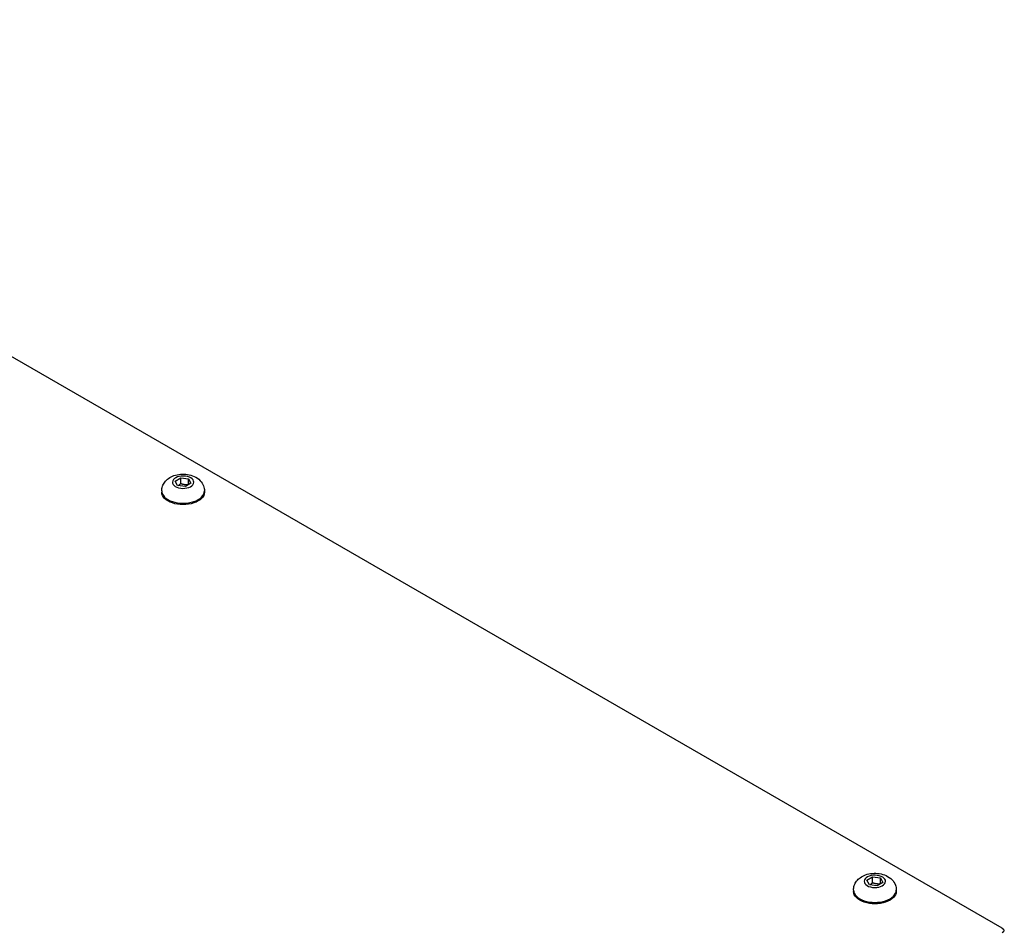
# Model space of a CAD drawing. Header units: millimetres. Extents: x 165 to 2541, y 199 to 1879.
# Tile 40 of 61: x 1986 to 2073, y 1560 to 1641. Entities that reach past the tile are written whole.
import ezdxf

# ---------------------------------------------------------------- set-up
doc = ezdxf.new("R2010")
doc.units = ezdxf.units.MM
doc.header["$LTSCALE"] = 4
doc.layers.add('01_Object Line', color=4, linetype='Continuous')

msp = doc.modelspace()

# ---------------------------------------------------------------- linework, layer by layer
at = {"layer": '01_Object Line', "ltscale": 0.657895}
for p, q in [((2073.228, 1560.597), (1933.221, 1641.43)), ((1999.692, 1600.372), (2000.184, 1600.677)), ((2000.184, 1600.677), (2000.887, 1600.584)), ((2000.184, 1600.146), (2000.184, 1600.677)), ((2000.887, 1600.584), (2001.099, 1600.185)), ((2000.887, 1600.054), (2000.887, 1600.584)), ((1999.904, 1599.973), (1999.692, 1600.372)), ((2000.608, 1599.88), (1999.904, 1599.973)), ((2001.099, 1600.185), (2000.608, 1599.88)), ((1998.496, 1599.503), (1998.496, 1599.38)), ((2002.296, 1599.503), (2002.296, 1599.38)), ((2061.211, 1564.854), (2061.702, 1565.159)), ((2061.423, 1564.456), (2061.211, 1564.854)), ((2061.702, 1565.159), (2062.405, 1565.066)), ((2061.702, 1564.628), (2061.702, 1565.159)), ((2062.617, 1564.668), (2062.126, 1564.363)), ((2062.405, 1565.066), (2062.617, 1564.668)), ((2062.405, 1564.536), (2062.405, 1565.066)), ((2060.014, 1563.985), (2060.014, 1563.863)), ((2062.126, 1564.363), (2061.423, 1564.456)), ((2063.814, 1563.985), (2063.814, 1563.863))]:
    msp.add_line(p, q, dxfattribs=at)
at = {"layer": '01_Object Line', "ltscale": 0.657895, "extrusion": (0, 0, -1)}
for centre, major_axis, start_param, end_param in [((2000.396, 1600.278), (-0.95, 0), 1.796189, 8.079374), ((2000.396, 1599.38), (1.9, 0), 0, 3.141593), ((2061.914, 1564.761), (-0.95, 0), 1.796189, 8.079374), ((2061.914, 1563.863), (1.9, 0), 0, 3.141593), ((2072.874, 1560.393), (0.5, 0), 5.497787, 7.068583)]:
    msp.add_ellipse(centre, major_axis=major_axis, ratio=0.57735, start_param=start_param, end_param=end_param, dxfattribs=at)
at = {"layer": '01_Object Line', "ltscale": 0.657895}
for centre in [(2000.396, 1599.503), (2061.914, 1563.985)]:
    msp.add_ellipse(centre, major_axis=(-1.9, 0), ratio=0.57735, start_param=0, end_param=3.141593, dxfattribs=at)
for points in [[(1998.496, 1599.503), (1998.496, 1599.646), (1998.521, 1599.789), (1998.613, 1600.058), (1998.683, 1600.182), (1998.86, 1600.419), (1998.971, 1600.523), (1999.24, 1600.72), (1999.402, 1600.801), (1999.764, 1600.932), (1999.966, 1600.974), (2000.376, 1601.01), (2000.584, 1601.003), (2000.994, 1600.939), (2001.196, 1600.882), (2001.579, 1600.704), (2001.763, 1600.586), (2002.042, 1600.287), (2002.148, 1600.13), (2002.267, 1599.807), (2002.296, 1599.655), (2002.296, 1599.503)], [(2060.014, 1563.985), (2060.014, 1564.129), (2060.039, 1564.271), (2060.132, 1564.541), (2060.201, 1564.665), (2060.378, 1564.901), (2060.489, 1565.005), (2060.759, 1565.203), (2060.92, 1565.283), (2061.282, 1565.414), (2061.485, 1565.456), (2061.895, 1565.492), (2062.102, 1565.485), (2062.512, 1565.422), (2062.715, 1565.365), (2063.097, 1565.187), (2063.281, 1565.069), (2063.561, 1564.77), (2063.667, 1564.613), (2063.785, 1564.289), (2063.814, 1564.138), (2063.814, 1563.985)]]:
    msp.add_open_spline(points, degree=3, knots=[4.486997, 4.486997, 4.486997, 4.486997, 4.682956, 4.682956, 4.894143, 4.894143, 5.153512, 5.153512, 5.497227, 5.497227, 5.907384, 5.907384, 6.320848, 6.320848, 6.735531, 6.735531, 7.133223, 7.133223, 7.42021, 7.42021, 7.628589, 7.628589, 7.628589, 7.628589], dxfattribs=at)
for points, weights in [([(2000.184, 1600.146), (2000.067, 1600.033), (1999.965, 1599.965)], [1, 1.06817789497, 1.07626258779]), ([(2000.886, 1600.053), (2000.535, 1600.015), (2000.184, 1600.146)], [1.00057348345, 1.15441326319, 1]), ([(2061.702, 1564.628), (2061.585, 1564.515), (2061.483, 1564.448)], [1, 1.06817789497, 1.07626258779]), ([(2062.404, 1564.535), (2062.053, 1564.497), (2061.702, 1564.628)], [1.00057348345, 1.15441326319, 1])]:
    msp.add_rational_spline(points, weights, degree=2, dxfattribs=at)

doc.saveas('drawing.dxf')
